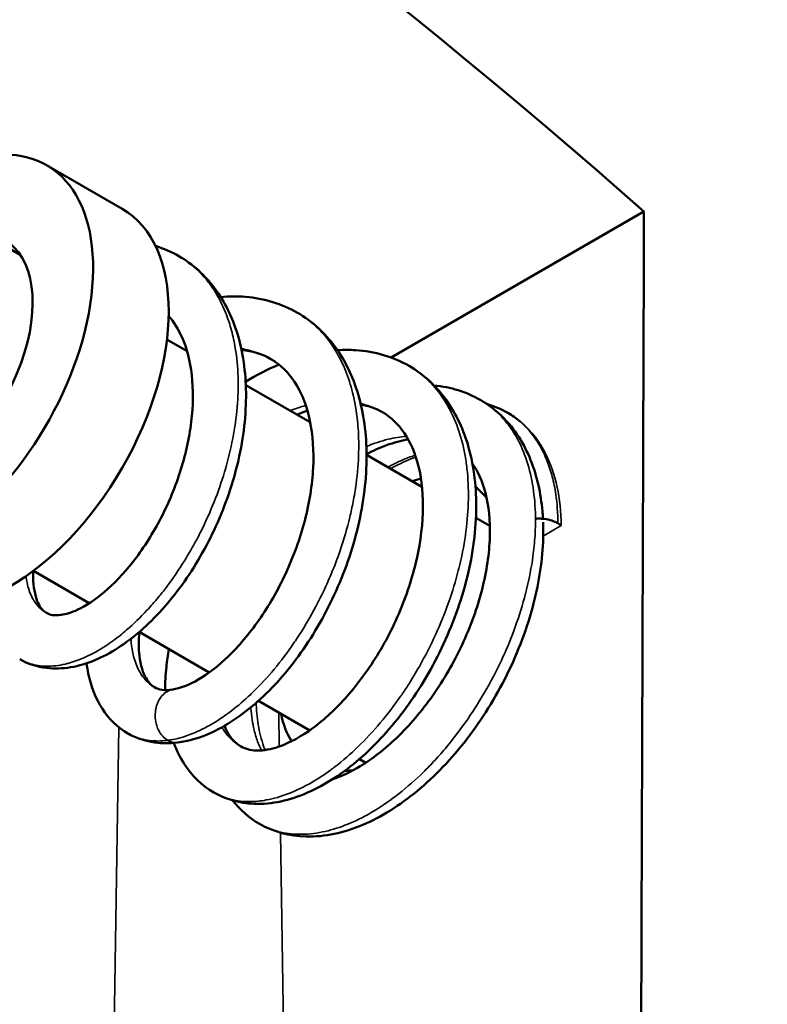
# Model space of a CAD drawing. Header units: millimetres. Extents: x 40 to 2195, y 40 to 1687.
# Tile 7 of 185: x 372 to 379, y 246 to 256. Entities that reach past the tile are written whole.
import ezdxf

# ---------------------------------------------------------------- set-up
doc = ezdxf.new("R2010")
doc.units = ezdxf.units.MM
doc.header["$LTSCALE"] = 8
doc.layers.add('Visible (ISO)', color=7, linetype='Continuous', lineweight=50)
doc.layers.add('Visible Narrow (ISO)', color=7, linetype='Continuous', lineweight=35)

msp = doc.modelspace()

# ---------------------------------------------------------------- linework, layer by layer
at = {"layer": 'Visible (ISO)'}
for p, q in [((372.4197, 254.2302), (373.1268, 253.8219)), ((375.6434, 252.4295), (378.0096, 253.7956)), ((372.0161, 253.4817), (372.1732, 253.391)), ((373.5455, 252.5987), (373.7333, 252.4903)), ((374.2836, 252.1725), (374.8864, 251.8245)), ((375.4139, 251.52), (375.9322, 251.2207)), ((376.4371, 250.9292), (376.5669, 250.8543)), ((372.2955, 250.4336), (372.8192, 250.1313)), ((373.2864, 249.8615), (373.9417, 249.4832)), ((373.5292, 249.292), (373.5292, 249.2922)), ((374.4023, 249.2173), (374.8812, 248.9408)), ((375.3463, 248.6723), (375.4061, 248.6377))]:
    msp.add_line(p, q, dxfattribs=at)
for centre, major_axis, ratio, start_param, end_param in [((304.9016, 226.2836), (87.2669, 0), 0.57735, 0.577643, 0.888714), ((304.9016, 216.4857), (-66, 0), 0.57735, 4.00689, 9.976732), ((371.3697, 252.4115), (1.05, 1.8187), 0.57735, 2.550276, 6.752246), ((372.0768, 252.0033), (1.05, 1.8187), 0.57735, 3.141593, 6.283185), ((371.3697, 252.4115), (0.65, 1.1258), 0.57735, 3.725567, 6.288637), ((375.6493, 249.9407), (-0.73, -1.3105), 0.587337, 3.640052, 3.718242), ((375.6493, 249.9407), (-0.73, -1.3105), 0.587337, 2.911098, 3.068743), ((375.6493, 249.9407), (-0.73, -1.3105), 0.587337, 5.688463, 5.955085), ((375.6493, 249.9407), (-0.73, -1.3105), 0.587337, 0.33078, 0.413618)]:
    msp.add_ellipse(centre, major_axis=major_axis, ratio=ratio, start_param=start_param, end_param=end_param, dxfattribs=at)
for points in [[(377.9778, 244.6245), (377.9813, 245.6417), (377.9884, 247.6774), (377.9991, 250.7344), (378.0061, 252.7748), (378.0096, 253.7956)], [(373.4382, 253.474), (373.5154, 253.45), (373.5893, 253.418), (373.6579, 253.3784)], [(374.5174, 252.4162), (374.4367, 252.4628), (374.346, 252.4912), (374.2436, 252.5002)], [(374.2821, 252.204), (374.3843, 252.2666), (374.4888, 252.3204), (374.5936, 252.3643)], [(376.0461, 252.168), (376.2, 252.1541), (376.3491, 252.108), (376.4774, 252.0338)], [(375.5614, 251.9182), (375.5007, 251.9532), (375.4336, 251.9777), (375.3597, 251.9911)], [(376.5373, 251.9964), (376.6069, 251.9755), (376.6735, 251.9471), (376.7353, 251.9114)], [(374.8603, 251.9329), (374.8286, 251.9216), (374.7966, 251.9089), (374.7645, 251.8949)], [(376.7353, 251.9114), (376.776, 251.8879), (376.8152, 251.861), (376.8523, 251.831)], [(377.203, 250.8804), (377.2157, 250.8731), (377.2266, 250.8651), (377.236, 250.8567)], [(373.4295, 249.3446), (373.47, 249.3212), (373.5197, 249.3102), (373.5999, 249.3233)], [(373.6514, 248.8273), (373.6515, 248.8273), (373.6515, 248.8273), (373.6516, 248.8273)], [(374.4578, 248.7687), (374.4593, 248.7645), (374.4608, 248.7604), (374.4623, 248.7563)], [(374.4132, 248.0645), (374.3171, 248.12), (374.2307, 248.1956), (374.1596, 248.2852)]]:
    msp.add_open_spline(points, degree=3, dxfattribs=at)
for points, knots in [([(373.6579, 253.3784), (373.7867, 253.3041), (373.9014, 253.2006), (374.0854, 252.954), (374.1564, 252.8087), (374.2569, 252.4819), (374.2835, 252.294), (374.2877, 251.8964), (374.2624, 251.6806), (374.1657, 251.2595), (374.0934, 251.0488), (373.9148, 250.6561), (373.8064, 250.4691), (373.5685, 250.1389), (373.4361, 249.9919), (373.1613, 249.7524), (373.0158, 249.6581), (372.722, 249.5357), (372.567, 249.5073), (372.3307, 249.5351), (372.2434, 249.5634), (372.1677, 249.6071)], [0, 0, 0, 0, 0.0581164, 0.0581164, 0.1162905, 0.1162905, 0.1793166, 0.1793166, 0.2454794, 0.2454794, 0.3106575, 0.3106575, 0.3754357, 0.3754357, 0.4403678, 0.4403678, 0.5064584, 0.5064584, 0.5738814, 0.5738814, 0.6148589, 0.6148589, 0.6148589, 0.6148589]), ([(374.0489, 252.9964), (374.1276, 253.0034), (374.2054, 253.004), (374.4546, 252.9838), (374.6224, 252.9329), (374.767, 252.8494)], [0.53498898, 0.53498898, 0.53498898, 0.53498898, 0.56388665, 0.56388665, 0.62982029, 0.62982029, 0.62982029, 0.62982029]), ([(372.418, 250.0399), (372.451, 250.0209), (372.4889, 250.0116), (372.5989, 250.0277), (372.6516, 250.0433), (372.7862, 250.1062), (372.8725, 250.162), (373.0481, 250.3108), (373.1399, 250.4065), (373.3153, 250.6298), (373.4008, 250.7613), (373.5509, 251.0437), (373.6168, 251.1986), (373.7181, 251.5111), (373.7544, 251.6727), (373.7916, 251.9803), (373.7931, 252.1303), (373.7627, 252.3973), (373.7311, 252.5177), (373.6523, 252.6964), (373.6098, 252.7636), (373.5613, 252.8189)], [0, 0, 0, 0, 0.0561384, 0.0561384, 0.0914548, 0.0914548, 0.1371838, 0.1371838, 0.1840978, 0.1840978, 0.2326661, 0.2326661, 0.2820219, 0.2820219, 0.3314366, 0.3314366, 0.3802548, 0.3802548, 0.4279338, 0.4279338, 0.4654984, 0.4654984, 0.4654984, 0.4654984]), ([(374.767, 252.8494), (374.9021, 252.7714), (375.0227, 252.6617), (375.2125, 252.4026), (375.2852, 252.2511), (375.3869, 251.9097), (375.4134, 251.7135), (375.4145, 251.2981), (375.3868, 251.073), (375.2826, 250.6335), (375.2058, 250.4135), (375.0164, 250.0036), (374.9018, 249.8082), (374.6506, 249.4638), (374.511, 249.3103), (374.2217, 249.061), (374.0687, 248.9627), (373.8286, 248.8639), (373.7399, 248.8389), (373.6516, 248.827)], [0, 0, 0, 0, 0.0616003, 0.0616003, 0.1224046, 0.1224046, 0.1884156, 0.1884156, 0.257589, 0.257589, 0.325788, 0.325788, 0.393589, 0.393589, 0.461551, 0.461551, 0.5306634, 0.5306634, 0.5704049, 0.5704049, 0.5704049, 0.5704049]), ([(375.141, 252.4992), (375.1981, 252.5028), (375.2546, 252.5028), (375.4894, 252.4877), (375.6626, 252.437), (375.8115, 252.351)], [0.56655612, 0.56655612, 0.56655612, 0.56655612, 0.58804547, 0.58804547, 0.65755673, 0.65755673, 0.65755673, 0.65755673]), ([(373.5995, 249.323), (373.6655, 249.3339), (373.7511, 249.3646), (373.9309, 249.4701), (374.0261, 249.543), (374.2175, 249.7277), (374.316, 249.8436), (374.4986, 250.1047), (374.5845, 250.254), (374.7302, 250.5675), (374.7913, 250.736), (374.8784, 251.0694), (374.9055, 251.2384), (374.9216, 251.5538), (374.9113, 251.7044), (374.8575, 251.9647), (374.8145, 252.0781), (374.7053, 252.262), (374.6388, 252.3343), (374.5473, 252.398), (374.5326, 252.4074), (374.5174, 252.4162)], [0, 0, 0, 0, 0.050832, 0.050832, 0.0992801, 0.0992801, 0.1500447, 0.1500447, 0.2018858, 0.2018858, 0.2543446, 0.2543446, 0.3066101, 0.3066101, 0.358154, 0.358154, 0.4082205, 0.4082205, 0.458806, 0.458806, 0.4682156, 0.4682156, 0.4682156, 0.4682156]), ([(375.8115, 252.351), (375.9464, 252.2731), (376.0666, 252.1622), (376.2524, 251.9019), (376.3224, 251.7512), (376.4205, 251.4064), (376.4434, 251.2047), (376.4351, 250.7812), (376.4022, 250.553), (376.2851, 250.1055), (376.2001, 249.8807), (375.9929, 249.4599), (375.8676, 249.2587), (375.5951, 248.9073), (375.4453, 248.7516), (375.1323, 248.4962), (374.9651, 248.3961), (374.6337, 248.2692), (374.4626, 248.2403), (374.1883, 248.2696), (374.0793, 248.3045), (373.9842, 248.3594)], [0, 0, 0, 0, 0.0630043, 0.0630043, 0.1247136, 0.1247136, 0.1934448, 0.1934448, 0.2645063, 0.2645063, 0.3349924, 0.3349924, 0.4054146, 0.4054146, 0.4749705, 0.4749705, 0.546729, 0.546729, 0.6183521, 0.6183521, 0.668567, 0.668567, 0.668567, 0.668567]), ([(376.4774, 252.0338), (376.5048, 252.018), (376.5315, 252.0009), (376.6354, 251.9271), (376.7066, 251.8598), (376.8665, 251.6613), (376.9415, 251.5134), (377.0138, 251.2766), (377.0317, 251.197), (377.0506, 251.0742), (377.0555, 251.033), (377.061, 250.9707), (377.0625, 250.95), (377.0639, 250.9265), (377.064, 250.9237), (377.0642, 250.9209)], [0, 0, 0, 0, 0.0132484, 0.0132484, 0.0531758, 0.0531758, 0.1168665, 0.1168665, 0.1470579, 0.1470579, 0.161947, 0.161947, 0.1692457, 0.1692457, 0.1702163, 0.1702163, 0.1702163, 0.1702163]), ([(374.2344, 248.7922), (374.2761, 248.7681), (374.3218, 248.7544), (374.43, 248.7498), (374.4913, 248.7574), (374.654, 248.8061), (374.7627, 248.8588), (374.9782, 249.0077), (375.0881, 249.1042), (375.2987, 249.332), (375.402, 249.4665), (375.5884, 249.7619), (375.6731, 249.9272), (375.8095, 250.2634), (375.863, 250.4389), (375.9296, 250.7759), (375.9445, 250.9418), (375.9362, 251.2453), (375.9126, 251.3858), (375.8351, 251.6159), (375.7827, 251.7102), (375.6743, 251.8391), (375.6215, 251.8835), (375.5614, 251.9182)], [0, 0, 0, 0, 0.0460787, 0.0460787, 0.0862268, 0.0862268, 0.1402829, 0.1402829, 0.1922458, 0.1922458, 0.2451029, 0.2451029, 0.2996027, 0.2996027, 0.3540988, 0.3540988, 0.4079148, 0.4079148, 0.4617595, 0.4617595, 0.5131499, 0.5131499, 0.5525675, 0.5525675, 0.5525675, 0.5525675]), ([(375.8037, 251.6625), (375.7388, 251.6521), (375.6701, 251.6343), (375.5393, 251.5872), (375.477, 251.5597), (375.4138, 251.5265)], [0.08259145, 0.08259145, 0.08259145, 0.08259145, 0.11342191, 0.11342191, 0.13974162, 0.13974162, 0.13974162, 0.13974162]), ([(375.0959, 248.484), (375.177, 248.5101), (375.2652, 248.551), (375.4673, 248.6735), (375.5844, 248.7644), (375.8145, 248.9855), (375.9297, 249.1209), (376.136, 249.4143), (376.2298, 249.5757), (376.3865, 249.9099), (376.4501, 250.0872), (376.5372, 250.4285), (376.5623, 250.5971), (376.5713, 250.9026), (376.5562, 251.0441), (376.4968, 251.2726), (376.455, 251.3648), (376.4046, 251.4365)], [0.0969626, 0.0969626, 0.0969626, 0.0969626, 0.1385067, 0.1385067, 0.1908378, 0.1908378, 0.2459101, 0.2459101, 0.3007384, 0.3007384, 0.3568323, 0.3568323, 0.412139, 0.412139, 0.4665434, 0.4665434, 0.516428, 0.516428, 0.516428, 0.516428]), ([(376.994, 250.9214), (376.9989, 250.9218), (377.0038, 250.9221), (377.0087, 250.9223), (377.0145, 250.9226), (377.0204, 250.9227), (377.0262, 250.9227), (377.0441, 250.9227), (377.062, 250.9215), (377.0795, 250.9193), (377.1028, 250.9163), (377.1253, 250.9114), (377.146, 250.9049), (377.1667, 250.8984), (377.1858, 250.8903), (377.203, 250.8804)], [0.7083574, 0.7083574, 0.7083574, 0.7083574, 0.7272727, 0.7272727, 0.7272727, 0.7496264, 0.7496264, 0.7496264, 0.8181818, 0.8181818, 0.8181818, 0.9090909, 0.9090909, 0.9090909, 1, 1, 1, 1]), ([(377.0657, 250.8884), (377.0676, 250.8391), (377.0678, 250.789), (377.0607, 250.5424), (377.0294, 250.3347), (376.9182, 249.9039), (376.8328, 249.6752), (376.6211, 249.2475), (376.4934, 249.0427), (376.2107, 248.675), (376.0514, 248.5086), (375.7235, 248.2382), (375.5514, 248.1299), (375.2022, 247.9817), (375.0205, 247.9427), (374.6932, 247.9507), (374.5412, 247.9906), (374.4132, 248.0645)], [0.1740085, 0.1740085, 0.1740085, 0.1740085, 0.1911647, 0.1911647, 0.2575746, 0.2575746, 0.3297574, 0.3297574, 0.4007859, 0.4007859, 0.4726528, 0.4726528, 0.543991, 0.543991, 0.6175755, 0.6175755, 0.6829607, 0.6829607, 0.6829607, 0.6829607]), ([(372.2943, 250.4327), (372.2925, 250.3882), (372.2935, 250.3467), (372.3049, 250.2229), (372.3263, 250.1561), (372.371, 250.075), (372.3922, 250.0548), (372.418, 250.0399)], [0.403273, 0.403273, 0.403273, 0.403273, 0.4238954, 0.4238954, 0.4712905, 0.4712905, 0.5153341, 0.5153341, 0.5153341, 0.5153341]), ([(373.287, 249.8612), (373.2798, 249.7794), (373.2804, 249.7043), (373.2981, 249.5482), (373.3225, 249.4766), (373.3745, 249.3862), (373.3997, 249.3618), (373.4295, 249.3446)], [0.4133613, 0.4133613, 0.4133613, 0.4133613, 0.4481806, 0.4481806, 0.4979841, 0.4979841, 0.5434247, 0.5434247, 0.5434247, 0.5434247]), ([(373.5289, 249.3183), (373.5288, 249.3888), (373.5327, 249.4612), (373.5463, 249.5893), (373.5543, 249.6448), (373.5643, 249.701)], [0.15637767, 0.15637767, 0.15637767, 0.15637767, 0.1827131, 0.1827131, 0.20222925, 0.20222925, 0.20222925, 0.20222925]), ([(373.179, 248.9119), (373.0844, 248.9666), (373.0023, 249.0474), (372.8781, 249.2386), (372.8347, 249.3512), (372.8034, 249.5038), (372.7981, 249.536), (372.794, 249.5688)], [0, 0, 0, 0, 0.0511672, 0.0511672, 0.1038407, 0.1038407, 0.1175018, 0.1175018, 0.1175018, 0.1175018]), ([(373.6415, 248.826), (373.5017, 248.8091), (373.359, 248.8268), (373.2166, 248.8914), (373.1975, 248.9012), (373.179, 248.9119)], [0.00148965, 0.00148965, 0.00148965, 0.00148965, 0.06440376, 0.06440376, 0.07441342, 0.07441342, 0.07441342, 0.07441342]), ([(374.084, 248.983), (374.0846, 248.9815), (374.0852, 248.9801), (374.1159, 248.9037), (374.153, 248.8542), (374.2074, 248.8093), (374.2204, 248.8002), (374.2344, 248.7922)], [0.49310334, 0.49310334, 0.49310334, 0.49310334, 0.4941025, 0.4941025, 0.54581264, 0.54581264, 0.5612007, 0.5612007, 0.5612007, 0.5612007]), ([(373.9842, 248.3594), (373.8747, 248.4226), (373.7785, 248.5158), (373.6685, 248.6876), (373.6365, 248.7533), (373.6108, 248.8228)], [0, 0, 0, 0, 0.05788011, 0.05788011, 0.08919409, 0.08919409, 0.08919409, 0.08919409])]:
    msp.add_open_spline(points, degree=3, knots=knots, dxfattribs=at)
at = {"layer": 'Visible Narrow (ISO)'}
for p, q in [((377.236, 250.8567), (377.0669, 250.7591)), ((374.5967, 248.7899), (374.592, 249.1077)), ((372.9893, 241.9157), (373.095, 248.9695)), ((374.6998, 241.9157), (374.6088, 247.9826))]:
    msp.add_line(p, q, dxfattribs=at)
for points, knots in [([(372.1677, 249.6071), (372.1981, 249.5896), (372.2304, 249.5755), (372.2644, 249.5649), (372.3134, 249.5496), (372.3659, 249.5417), (372.4213, 249.5411), (372.4766, 249.5405), (372.5348, 249.5473), (372.595, 249.5614), (372.6055, 249.5639), (372.6161, 249.5666), (372.6268, 249.5695), (372.677, 249.5833), (372.7285, 249.6021), (372.7807, 249.6258), (372.8441, 249.6544), (372.9087, 249.6902), (372.9735, 249.7327), (372.9974, 249.7484), (373.0213, 249.765), (373.0453, 249.7825), (373.0863, 249.8124), (373.1272, 249.845), (373.1679, 249.8801), (373.2325, 249.9356), (373.2964, 249.9974), (373.3589, 250.0646), (373.394, 250.1024), (373.4287, 250.142), (373.4627, 250.1831), (373.4892, 250.2151), (373.5154, 250.2481), (373.541, 250.282), (373.5997, 250.3595), (373.6562, 250.4417), (373.7095, 250.5276), (373.7499, 250.5926), (373.7885, 250.6597), (373.825, 250.7285), (373.8368, 250.7507), (373.8484, 250.7731), (373.8597, 250.7956), (373.9063, 250.8881), (373.949, 250.9832), (373.9874, 251.0801), (374.0239, 251.1721), (374.0565, 251.2655), (374.0846, 251.3596), (374.0861, 251.3645), (374.0876, 251.3695), (374.0891, 251.3744), (374.1182, 251.4734), (374.1425, 251.573), (374.1615, 251.672), (374.1806, 251.771), (374.1944, 251.8694), (374.2027, 251.9661), (374.2039, 251.98), (374.205, 251.9938), (374.2059, 252.0076), (374.2117, 252.09), (374.2133, 252.171), (374.2109, 252.2499), (374.208, 252.3421), (374.1996, 252.4315), (374.1855, 252.5172), (374.1807, 252.5461), (374.1753, 252.5746), (374.1693, 252.6026), (374.1575, 252.6576), (374.1431, 252.7107), (374.1264, 252.7618), (374.1012, 252.839), (374.0705, 252.9115), (374.0347, 252.9785), (374.0156, 253.0141), (373.9951, 253.0482), (373.9732, 253.0806), (373.9538, 253.1092), (373.9334, 253.1365), (373.9119, 253.1624), (373.866, 253.2178), (373.8153, 253.267), (373.7603, 253.3096), (373.7276, 253.3349), (373.6935, 253.3579), (373.6579, 253.3784)], [0.2837365, 0.2837365, 0.2837365, 0.2837365, 0.2888889, 0.2888889, 0.2888889, 0.2962963, 0.2962963, 0.2962963, 0.3037037, 0.3037037, 0.3037037, 0.305, 0.305, 0.305, 0.3111111, 0.3111111, 0.3111111, 0.3185185, 0.3185185, 0.3185185, 0.32125, 0.32125, 0.32125, 0.3259259, 0.3259259, 0.3259259, 0.3333333, 0.3333333, 0.3333333, 0.3375, 0.3375, 0.3375, 0.3407407, 0.3407407, 0.3407407, 0.3481481, 0.3481481, 0.3481481, 0.35375, 0.35375, 0.35375, 0.3555556, 0.3555556, 0.3555556, 0.362963, 0.362963, 0.362963, 0.37, 0.37, 0.37, 0.3703704, 0.3703704, 0.3703704, 0.3777778, 0.3777778, 0.3777778, 0.3851852, 0.3851852, 0.3851852, 0.38625, 0.38625, 0.38625, 0.3925926, 0.3925926, 0.3925926, 0.4, 0.4, 0.4, 0.4025, 0.4025, 0.4025, 0.4074074, 0.4074074, 0.4074074, 0.4148148, 0.4148148, 0.4148148, 0.41875, 0.41875, 0.41875, 0.4222222, 0.4222222, 0.4222222, 0.4296296, 0.4296296, 0.4296296, 0.4340323, 0.4340323, 0.4340323, 0.4340323]), ([(373.5526, 248.8475), (373.6141, 248.8554), (373.6781, 248.8712), (373.7437, 248.8947), (373.7889, 248.9108), (373.8347, 248.9305), (373.8811, 248.9537), (373.9021, 248.9643), (373.9233, 248.9756), (373.9445, 248.9876), (374.0124, 249.0259), (374.0811, 249.0716), (374.1494, 249.1239), (374.2097, 249.1701), (374.2698, 249.2214), (374.3291, 249.2777), (374.337, 249.2852), (374.345, 249.2929), (374.353, 249.3007), (374.42, 249.3659), (374.4858, 249.4373), (374.5496, 249.514), (374.6134, 249.5906), (374.6752, 249.6726), (374.734, 249.7589), (374.7385, 249.7654), (374.7429, 249.7719), (374.7472, 249.7784), (374.8013, 249.8588), (374.8528, 249.943), (374.9013, 250.03), (374.9536, 250.124), (375.0023, 250.2214), (375.0468, 250.3209), (375.0587, 250.3477), (375.0703, 250.3746), (375.0816, 250.4017), (375.1123, 250.4753), (375.1407, 250.55), (375.1664, 250.6252), (375.2015, 250.7281), (375.2318, 250.832), (375.2567, 250.9359), (375.2683, 250.9839), (375.2787, 251.0319), (375.2879, 251.0797), (375.2986, 251.1353), (375.3077, 251.1907), (375.3151, 251.2458), (375.329, 251.3482), (375.3372, 251.4493), (375.3396, 251.5479), (375.3412, 251.6127), (375.3402, 251.6764), (375.3367, 251.7387), (375.3348, 251.7713), (375.3323, 251.8036), (375.329, 251.8355), (375.3196, 251.9281), (375.3042, 252.0172), (375.2831, 252.1019), (375.2651, 252.1738), (375.2429, 252.2425), (375.2167, 252.3073), (375.212, 252.3188), (375.2073, 252.3301), (375.2024, 252.3413), (375.1698, 252.416), (375.1316, 252.4852), (375.0882, 252.5483), (375.0448, 252.6114), (374.9962, 252.6684), (374.9428, 252.7185), (374.9405, 252.7207), (374.9382, 252.7229), (374.9358, 252.7251), (374.8844, 252.7724), (374.8286, 252.8136), (374.7691, 252.8481), (374.7684, 252.8485), (374.7677, 252.849), (374.767, 252.8494)], [0, 0, 0, 0, 0.0074074, 0.0074074, 0.0074074, 0.0125, 0.0125, 0.0125, 0.0148148, 0.0148148, 0.0148148, 0.0222222, 0.0222222, 0.0222222, 0.02875, 0.02875, 0.02875, 0.0296296, 0.0296296, 0.0296296, 0.037037, 0.037037, 0.037037, 0.0444444, 0.0444444, 0.0444444, 0.045, 0.045, 0.045, 0.0518519, 0.0518519, 0.0518519, 0.0592593, 0.0592593, 0.0592593, 0.06125, 0.06125, 0.06125, 0.0666667, 0.0666667, 0.0666667, 0.0740741, 0.0740741, 0.0740741, 0.0775, 0.0775, 0.0775, 0.0814815, 0.0814815, 0.0814815, 0.0888889, 0.0888889, 0.0888889, 0.09375, 0.09375, 0.09375, 0.0962963, 0.0962963, 0.0962963, 0.1037037, 0.1037037, 0.1037037, 0.11, 0.11, 0.11, 0.1111111, 0.1111111, 0.1111111, 0.1185185, 0.1185185, 0.1185185, 0.1259259, 0.1259259, 0.1259259, 0.12625, 0.12625, 0.12625, 0.1333333, 0.1333333, 0.1333333, 0.1334174, 0.1334174, 0.1334174, 0.1334174]), ([(374.5174, 252.4162), (374.5066, 252.4224), (374.4957, 252.4284), (374.4846, 252.4341), (374.4327, 252.4608), (374.3776, 252.4818), (374.3199, 252.4968), (374.3172, 252.4975), (374.3145, 252.4982), (374.3117, 252.4988), (374.2885, 252.5046), (374.2648, 252.5094), (374.2408, 252.5133)], [0.13330505, 0.13330505, 0.13330505, 0.13330505, 0.13492063, 0.13492063, 0.13492063, 0.1425, 0.1425, 0.1425, 0.14285714, 0.14285714, 0.14285714, 0.14589889, 0.14589889, 0.14589889, 0.14589889]), ([(373.9842, 248.3594), (374.0209, 248.3382), (374.0597, 248.3209), (374.1005, 248.3075), (374.1566, 248.289), (374.2164, 248.278), (374.2792, 248.2749), (374.2932, 248.2742), (374.3074, 248.2739), (374.3218, 248.274), (374.3715, 248.2743), (374.423, 248.2794), (374.4756, 248.2892), (374.5435, 248.3017), (374.6135, 248.3219), (374.6847, 248.3495), (374.7559, 248.3771), (374.8283, 248.4121), (374.9011, 248.4542), (374.959, 248.4877), (375.0171, 248.5257), (375.075, 248.568), (375.0899, 248.5789), (375.1047, 248.59), (375.1195, 248.6014), (375.1921, 248.6574), (375.2641, 248.72), (375.3346, 248.7885), (375.4051, 248.857), (375.4742, 248.9312), (375.541, 249.0105), (375.6078, 249.0898), (375.6723, 249.1741), (375.7337, 249.2626), (375.7563, 249.2951), (375.7785, 249.3283), (375.8002, 249.3619), (375.8374, 249.4197), (375.8733, 249.479), (375.9076, 249.5396), (375.962, 249.6354), (376.0124, 249.7343), (376.0584, 249.8351), (376.1045, 249.936), (376.1461, 250.0388), (376.1827, 250.1424), (376.2171, 250.2399), (376.2471, 250.3382), (376.2722, 250.4362), (376.2738, 250.4425), (376.2754, 250.4487), (376.2769, 250.4549), (376.303, 250.5592), (376.3234, 250.6631), (376.3381, 250.7655), (376.3529, 250.8679), (376.3619, 250.9689), (376.3651, 251.0673), (376.3683, 251.1657), (376.3656, 251.2616), (376.357, 251.3539), (376.3525, 251.4011), (376.3465, 251.4475), (376.339, 251.4927), (376.3317, 251.5357), (376.3231, 251.5777), (376.313, 251.6186), (376.2924, 251.7025), (376.2659, 251.7817), (376.2338, 251.8555), (376.2018, 251.9294), (376.1642, 251.9978), (376.1215, 252.0601), (376.0787, 252.1224), (376.0307, 252.1786), (375.9778, 252.2279), (375.9734, 252.232), (375.9689, 252.2362), (375.9643, 252.2402), (375.917, 252.2826), (375.8658, 252.3196), (375.8115, 252.351)], [0.606073, 0.606073, 0.606073, 0.606073, 0.6126126, 0.6126126, 0.6126126, 0.6216216, 0.6216216, 0.6216216, 0.6236376, 0.6236376, 0.6236376, 0.6306306, 0.6306306, 0.6306306, 0.6396396, 0.6396396, 0.6396396, 0.6486486, 0.6486486, 0.6486486, 0.6558195, 0.6558195, 0.6558195, 0.6576577, 0.6576577, 0.6576577, 0.6666667, 0.6666667, 0.6666667, 0.6756757, 0.6756757, 0.6756757, 0.6846847, 0.6846847, 0.6846847, 0.6880014, 0.6880014, 0.6880014, 0.6936937, 0.6936937, 0.6936937, 0.7027027, 0.7027027, 0.7027027, 0.7117117, 0.7117117, 0.7117117, 0.7201832, 0.7201832, 0.7201832, 0.7207207, 0.7207207, 0.7207207, 0.7297297, 0.7297297, 0.7297297, 0.7387387, 0.7387387, 0.7387387, 0.7477477, 0.7477477, 0.7477477, 0.7523651, 0.7523651, 0.7523651, 0.7567568, 0.7567568, 0.7567568, 0.7657658, 0.7657658, 0.7657658, 0.7747748, 0.7747748, 0.7747748, 0.7837838, 0.7837838, 0.7837838, 0.784547, 0.784547, 0.784547, 0.7924957, 0.7924957, 0.7924957, 0.7924957]), ([(374.4132, 248.0645), (374.4195, 248.0609), (374.426, 248.0573), (374.4324, 248.0538), (374.4524, 248.0431), (374.4728, 248.0335), (374.4938, 248.0248), (374.5315, 248.0091), (374.5708, 247.9968), (374.6116, 247.9876), (374.6751, 247.9734), (374.742, 247.9669), (374.8116, 247.9683), (374.8812, 247.9696), (374.9533, 247.9787), (375.0274, 247.9956), (375.0962, 248.0113), (375.1666, 248.0336), (375.2378, 248.0627), (375.2432, 248.0649), (375.2486, 248.0671), (375.254, 248.0694), (375.3308, 248.1017), (375.4085, 248.1417), (375.4862, 248.1887), (375.5639, 248.2357), (375.6416, 248.2898), (375.7183, 248.3501), (375.7951, 248.4105), (375.871, 248.4773), (375.945, 248.5498), (375.9822, 248.5862), (376.0189, 248.624), (376.055, 248.6633), (376.0909, 248.7022), (376.1262, 248.7424), (376.1608, 248.7839), (376.2303, 248.8671), (376.297, 248.9551), (376.3603, 249.0469), (376.4236, 249.1387), (376.4835, 249.2343), (376.5393, 249.3326), (376.595, 249.4309), (376.6466, 249.5319), (376.6933, 249.6346), (376.6967, 249.6422), (376.7002, 249.6499), (376.7036, 249.6575), (376.7461, 249.7528), (376.7844, 249.8494), (376.8181, 249.9464), (376.8545, 250.0511), (376.8856, 250.1561), (376.9111, 250.2605), (376.9366, 250.3648), (376.9565, 250.4684), (376.9703, 250.57), (376.9793, 250.6357), (376.9858, 250.7006), (376.9897, 250.7644), (376.9918, 250.7993), (376.9931, 250.8338), (376.9937, 250.868), (376.9953, 250.9646), (376.9908, 251.058), (376.9802, 251.1474), (376.9697, 251.2368), (376.9532, 251.3221), (376.9308, 251.4024), (376.9084, 251.4827), (376.8802, 251.558), (376.8462, 251.6273), (376.8388, 251.6424), (376.8311, 251.6573), (376.8231, 251.6718), (376.7946, 251.7239), (376.7626, 251.7722), (376.7275, 251.8165), (376.6826, 251.8731), (376.6324, 251.9231), (376.5777, 251.966), (376.5458, 251.991), (376.5124, 252.0137), (376.4774, 252.0338)], [0.2331853, 0.2331853, 0.2331853, 0.2331853, 0.2342342, 0.2342342, 0.2342342, 0.2374551, 0.2374551, 0.2374551, 0.2432432, 0.2432432, 0.2432432, 0.2522523, 0.2522523, 0.2522523, 0.2612613, 0.2612613, 0.2612613, 0.2696369, 0.2696369, 0.2696369, 0.2702703, 0.2702703, 0.2702703, 0.2792793, 0.2792793, 0.2792793, 0.2882883, 0.2882883, 0.2882883, 0.2972973, 0.2972973, 0.2972973, 0.3018188, 0.3018188, 0.3018188, 0.3063063, 0.3063063, 0.3063063, 0.3153153, 0.3153153, 0.3153153, 0.3243243, 0.3243243, 0.3243243, 0.3333333, 0.3333333, 0.3333333, 0.3340007, 0.3340007, 0.3340007, 0.3423423, 0.3423423, 0.3423423, 0.3513514, 0.3513514, 0.3513514, 0.3603604, 0.3603604, 0.3603604, 0.3661825, 0.3661825, 0.3661825, 0.3693694, 0.3693694, 0.3693694, 0.3783784, 0.3783784, 0.3783784, 0.3873874, 0.3873874, 0.3873874, 0.3963964, 0.3963964, 0.3963964, 0.3983645, 0.3983645, 0.3983645, 0.4054054, 0.4054054, 0.4054054, 0.4144144, 0.4144144, 0.4144144, 0.4196668, 0.4196668, 0.4196668, 0.4196668]), ([(375.5614, 251.9182), (375.5305, 251.936), (375.4984, 251.9516), (375.4651, 251.965), (375.4305, 251.9789), (375.3946, 251.9904), (375.3577, 251.9995)], [0.79239893, 0.79239893, 0.79239893, 0.79239893, 0.79807692, 0.79807692, 0.79807692, 0.8039875, 0.8039875, 0.8039875, 0.8039875]), ([(377.203, 250.8804), (377.203, 250.9733), (377.197, 251.0628), (377.1849, 251.1477), (377.1806, 251.1776), (377.1755, 251.2069), (377.1697, 251.2357), (377.159, 251.2885), (377.1458, 251.3392), (377.13, 251.3876), (377.1057, 251.4624), (377.0755, 251.5316), (377.0399, 251.5947), (377.0043, 251.6578), (376.9632, 251.7148), (376.9171, 251.7649), (376.8745, 251.8112), (376.8276, 251.8516), (376.7767, 251.8856), (376.7725, 251.8884), (376.7683, 251.8912), (376.7641, 251.8939), (376.7546, 251.8999), (376.745, 251.9058), (376.7353, 251.9114)], [0, 0, 0, 0, 0.00900901, 0.00900901, 0.00900901, 0.01218192, 0.01218192, 0.01218192, 0.01801802, 0.01801802, 0.01801802, 0.02702703, 0.02702703, 0.02702703, 0.03603604, 0.03603604, 0.03603604, 0.04436375, 0.04436375, 0.04436375, 0.04504505, 0.04504505, 0.04504505, 0.04657818, 0.04657818, 0.04657818, 0.04657818]), ([(376.8523, 251.8311), (376.9649, 251.7403), (377.0381, 251.6299), (377.1347, 251.4429), (377.1726, 251.3354), (377.2219, 251.1056), (377.2346, 250.9843), (377.236, 250.8567)], [0.5495718, 0.5495718, 0.5495718, 0.5495718, 0.690974, 0.690974, 0.8370454, 0.8370454, 0.9758178, 0.9758178, 0.9758178, 0.9758178]), ([(375.7864, 251.6923), (375.731, 251.688), (375.6742, 251.6789), (375.6165, 251.665), (375.5494, 251.6488), (375.481, 251.6262), (375.4121, 251.5973)], [0.44375965, 0.44375965, 0.44375965, 0.44375965, 0.45192308, 0.45192308, 0.45192308, 0.46141794, 0.46141794, 0.46141794, 0.46141794]), ([(375.8688, 251.5155), (375.8269, 251.5023), (375.7845, 251.4863), (375.7418, 251.4677), (375.6993, 251.4492), (375.6566, 251.4281), (375.6138, 251.4045)], [0.0804247, 0.0804247, 0.0804247, 0.0804247, 0.08653846, 0.08653846, 0.08653846, 0.09262438, 0.09262438, 0.09262438, 0.09262438]), ([(375.8751, 251.4971), (375.797, 251.4706), (375.7183, 251.4346), (375.6394, 251.39), (375.6393, 251.39), (375.6392, 251.3899)], [0.20043241, 0.20043241, 0.20043241, 0.20043241, 0.2254485, 0.2254485, 0.22548926, 0.22548926, 0.22548926, 0.22548926]), ([(372.2262, 250.3836), (372.2288, 250.3631), (372.2321, 250.3433), (372.2361, 250.3241), (372.2464, 250.2752), (372.2613, 250.2309), (372.2806, 250.192), (372.287, 250.1789), (372.294, 250.1665), (372.3014, 250.1546), (372.3162, 250.1312), (372.3328, 250.1101), (372.3511, 250.0916), (372.3714, 250.0712), (372.3938, 250.0539), (372.418, 250.0399)], [0.25879729, 0.25879729, 0.25879729, 0.25879729, 0.26190476, 0.26190476, 0.26190476, 0.26984127, 0.26984127, 0.26984127, 0.27250001, 0.27250001, 0.27250001, 0.27777778, 0.27777778, 0.27777778, 0.2836181, 0.2836181, 0.2836181, 0.2836181]), ([(373.2095, 249.7989), (373.2101, 249.7864), (373.211, 249.774), (373.2121, 249.7618), (373.2155, 249.7232), (373.2212, 249.6865), (373.229, 249.652), (373.2406, 249.6007), (373.257, 249.5542), (373.2776, 249.5129), (373.2983, 249.4716), (373.3232, 249.4357), (373.3521, 249.4056), (373.3716, 249.3853), (373.3929, 249.3677), (373.4158, 249.3529), (373.4203, 249.3501), (373.4249, 249.3473), (373.4295, 249.3446)], [0.94341391, 0.94341391, 0.94341391, 0.94341391, 0.94545644, 0.94545644, 0.94545644, 0.95192308, 0.95192308, 0.95192308, 0.96153846, 0.96153846, 0.96153846, 0.97115385, 0.97115385, 0.97115385, 0.97763823, 0.97763823, 0.97763823, 0.97890501, 0.97890501, 0.97890501, 0.97890501]), ([(373.5994, 249.3232), (373.5981, 249.323), (373.5968, 249.3227), (373.5955, 249.3225), (373.582, 249.3199), (373.5688, 249.3154), (373.5561, 249.3091), (373.5518, 249.3069), (373.5476, 249.3046), (373.5434, 249.302), (373.527, 249.2919), (373.5118, 249.2786), (373.4983, 249.2628), (373.4848, 249.247), (373.4731, 249.2288), (373.4636, 249.2088), (373.4588, 249.1988), (373.4547, 249.1884), (373.4511, 249.1777), (373.4475, 249.1667), (373.4445, 249.1554), (373.4422, 249.1438), (373.4376, 249.1209), (373.4356, 249.0972), (373.436, 249.0734), (373.4365, 249.0496), (373.4395, 249.0259), (373.4451, 249.0031), (373.4465, 248.9975), (373.448, 248.9919), (373.4497, 248.9865), (373.4548, 248.9697), (373.4614, 248.9537), (373.4692, 248.9388), (373.4796, 248.919), (373.492, 248.901), (373.5061, 248.8855), (373.5202, 248.8701), (373.5359, 248.8572), (373.5526, 248.8475)], [0.1752784, 0.1752784, 0.1752784, 0.1752784, 0.1818182, 0.1818182, 0.1818182, 0.2497344, 0.2497344, 0.2497344, 0.2727273, 0.2727273, 0.2727273, 0.3636364, 0.3636364, 0.3636364, 0.4545455, 0.4545455, 0.4545455, 0.4996045, 0.4996045, 0.4996045, 0.5454545, 0.5454545, 0.5454545, 0.6363636, 0.6363636, 0.6363636, 0.7272727, 0.7272727, 0.7272727, 0.7497017, 0.7497017, 0.7497017, 0.8181818, 0.8181818, 0.8181818, 0.9090909, 0.9090909, 0.9090909, 1, 1, 1, 1]), ([(374.3806, 249.198), (374.3807, 249.1924), (374.3809, 249.1868), (374.3838, 249.1078), (374.3919, 249.0364), (374.4181, 248.8959), (374.4364, 248.8293), (374.4577, 248.7687)], [0.15147227, 0.15147227, 0.15147227, 0.15147227, 0.15341147, 0.15341147, 0.17873999, 0.17873999, 0.20521858, 0.20521858, 0.20521858, 0.20521858]), ([(374.3311, 249.156), (374.3313, 249.1526), (374.3315, 249.1492), (374.3317, 249.1459), (374.3365, 249.0741), (374.3465, 249.006), (374.3617, 248.9426), (374.367, 248.9206), (374.373, 248.899), (374.3795, 248.8781), (374.3918, 248.839), (374.4063, 248.8021), (374.4229, 248.7675), (374.4253, 248.7626), (374.4277, 248.7577), (374.4301, 248.7529)], [0.19185833, 0.19185833, 0.19185833, 0.19185833, 0.19230769, 0.19230769, 0.19230769, 0.20192308, 0.20192308, 0.20192308, 0.2052732, 0.2052732, 0.2052732, 0.21153846, 0.21153846, 0.21153846, 0.2124272, 0.2124272, 0.2124272, 0.2124272]), ([(373.179, 248.9119), (373.1939, 248.9033), (373.2092, 248.8955), (373.2249, 248.8885), (373.2729, 248.8671), (373.3247, 248.8529), (373.3796, 248.846), (373.4343, 248.8392), (373.4921, 248.8396), (373.5521, 248.8474)], [0.97903213, 0.97903213, 0.97903213, 0.97903213, 0.98198198, 0.98198198, 0.98198198, 0.99099099, 0.99099099, 0.99099099, 0.99997612, 0.99997612, 0.99997612, 0.99997612]), ([(374.0601, 248.9695), (374.0658, 248.9597), (374.0717, 248.9501), (374.0779, 248.9409), (374.0916, 248.9204), (374.1064, 248.9013), (374.1222, 248.8836), (374.1546, 248.8475), (374.1912, 248.8175), (374.2315, 248.7938), (374.2324, 248.7933), (374.2334, 248.7927), (374.2344, 248.7922)], [0.58934384, 0.58934384, 0.58934384, 0.58934384, 0.59145571, 0.59145571, 0.59145571, 0.59615385, 0.59615385, 0.59615385, 0.60576923, 0.60576923, 0.60576923, 0.60599757, 0.60599757, 0.60599757, 0.60599757]), ([(373.553, 248.8473), (373.5697, 248.8377), (373.5874, 248.8314), (373.6054, 248.8282), (373.6206, 248.8256), (373.6361, 248.8253), (373.6514, 248.8273)], [0.0006979, 0.0006979, 0.0006979, 0.0006979, 0.0909091, 0.0909091, 0.0909091, 0.1674898, 0.1674898, 0.1674898, 0.1674898])]:
    msp.add_open_spline(points, degree=3, knots=knots, dxfattribs=at)
msp.add_open_spline([(374.8453, 251.9811), (374.797, 251.9678), (374.7483, 251.9516), (374.6994, 251.9325)], degree=3, dxfattribs=at)

doc.saveas('drawing.dxf')
